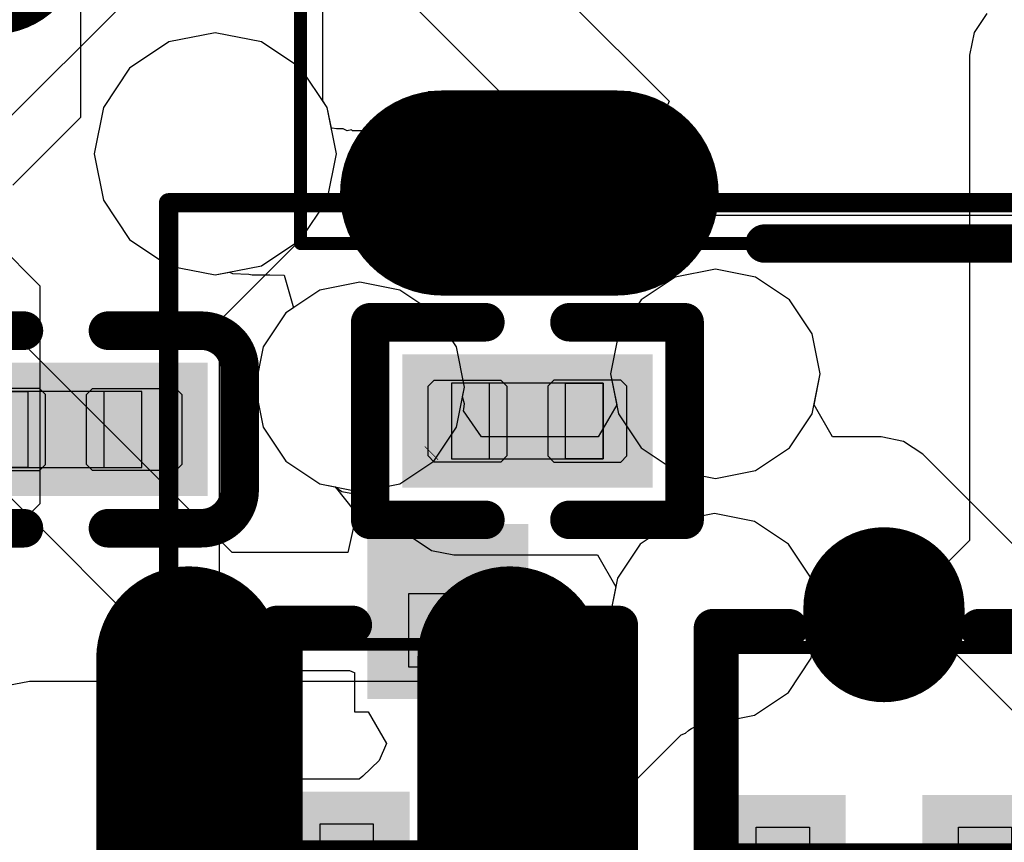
# Model space of a CAD drawing. Header units: millimetres. Extents: x 0 to 11.7, y 0 to 8.3.
# Tile 23 of 46: x 5.148 to 5.302, y 3.134 to 3.262. Entities that reach past the tile are written whole.
import ezdxf

# ---------------------------------------------------------------- set-up
doc = ezdxf.new("R2010")
doc.units = ezdxf.units.MM
doc.header["$MEASUREMENT"] = 0
for name, color, linetype in [('BottomLayer', 5, 'Continuous'), ('BottomOverlay', 54, 'Continuous'), ('BottomPaste', 16, 'Continuous'), ('BottomSolder', 6, 'Continuous'), ('ConnectLayer', 7, 'Continuous'), ('Mechanical15', 56, 'Continuous'), ('Mechanical4', 56, 'Continuous'), ('Mechanical5', 56, 'Continuous'), ('Mechanical6', 56, 'Continuous'), ('TopLayer', 1, 'Continuous'), ('TopOverlay', 2, 'Continuous'), ('TopPaste', 8, 'Continuous'), ('TopSolder', 216, 'Continuous')]:
    doc.layers.add(name, color=color, linetype=linetype)

# ---------------------------------------------------------------- blocks, each defined once
blk = doc.blocks.new('SOIC_8_L5_3_W5_3_P1_27_LS8_0_BL_B_1')
at = {"layer": 'BottomLayer', "const_width": 0.0248}
for points in [[(0.11959, -0.03574), (0.18337, -0.03574)], [(0.11959, -0.08574), (0.18337, -0.08574)]]:
    blk.add_lwpolyline(points, dxfattribs=at)
at = {"layer": 'BottomLayer', "const_width": 0.0124}
for points in [[(0.17717, -0.03574, 1), (0.18957, -0.03574, 1)], [(0.17717, -0.08574, 1), (0.18957, -0.08574, 1)]]:
    blk.add_lwpolyline(points, format="xyb", close=True, dxfattribs=at)
at = {"layer": 'BottomPaste', "const_width": 0.0248}
for points in [[(0.11959, -0.03574), (0.18337, -0.03574)], [(0.11959, -0.08574), (0.18337, -0.08574)]]:
    blk.add_lwpolyline(points, dxfattribs=at)
at = {"layer": 'BottomPaste', "const_width": 0.0124}
for points in [[(0.17717, -0.03574, 1), (0.18957, -0.03574, 1)], [(0.17717, -0.08574, 1), (0.18957, -0.08574, 1)]]:
    blk.add_lwpolyline(points, format="xyb", close=True, dxfattribs=at)
at = {"layer": 'BottomSolder', "const_width": 0.0288}
for points in [[(0.11959, -0.03574), (0.18337, -0.03574)], [(0.11959, -0.08574), (0.18337, -0.08574)]]:
    blk.add_lwpolyline(points, dxfattribs=at)
at = {"layer": 'BottomSolder', "const_width": 0.0144}
for points in [[(0.17617, -0.03574, 1), (0.19057, -0.03574, 1)], [(0.17617, -0.08574, 1), (0.19057, -0.08574, 1)]]:
    blk.add_lwpolyline(points, format="xyb", close=True, dxfattribs=at)
at = {"layer": 'Mechanical15'}
for p, q in [((0.14242, -0.02688), (0.16802, -0.02688)), ((0.16802, -0.02688), (0.16802, -0.0446)), ((0.16802, -0.0446), (0.14242, -0.0446)), ((0.14242, -0.07688), (0.16802, -0.07688)), ((0.16802, -0.07688), (0.16802, -0.0946)), ((0.16802, -0.0946), (0.14242, -0.0946))]:
    blk.add_line(p, q, dxfattribs=at)
blk = doc.blocks.new('C0201_B_5')
at = {"layer": 'BottomLayer'}
for points in [[(-0.0182, -0.00569), (-0.00369, -0.00569), (-0.0182, 0.00707), (-0.00369, 0.00707)], [(0.00339, -0.00569), (0.0179, -0.00569), (0.00339, 0.00707), (0.0179, 0.00707)]]:
    blk.add_solid(points, dxfattribs=at)
at = {"layer": 'BottomOverlay', "const_width": 0.006}
for points in [[(-0.0272, 0.01007, -0.414214), (-0.0212, 0.01607)], [(0.0209, 0.01607, -0.414214), (0.0269, 0.01007)], [(-0.0212, -0.01469, -0.414214), (-0.0272, -0.00869)], [(0.0269, -0.00869, -0.414214), (0.0209, -0.01469)]]:
    blk.add_lwpolyline(points, format="xyb", dxfattribs=at)
for points in [[(-0.0212, 0.01607), (-0.00669, 0.01607)], [(0.00639, 0.01607), (0.0209, 0.01607)], [(-0.0272, -0.00869), (-0.0272, 0.01007)], [(0.0269, -0.00869), (0.0269, 0.01007)], [(-0.0212, -0.01469), (-0.00669, -0.01469)], [(0.00639, -0.01469), (0.0209, -0.01469)]]:
    blk.add_lwpolyline(points, dxfattribs=at)
at = {"layer": 'BottomOverlay', "const_width": 0.003}
for points in [[(-0.0227, 0.01607, 1), (-0.0197, 0.01607, 1)], [(-0.0227, 0.01607, 1), (-0.0197, 0.01607, 1)], [(-0.00819, 0.01607, 1), (-0.00519, 0.01607, 1)], [(0.00489, 0.01607, 1), (0.00789, 0.01607, 1)], [(0.0194, 0.01607, 1), (0.0224, 0.01607, 1)], [(0.0194, 0.01607, 1), (0.0224, 0.01607, 1)], [(-0.0287, 0.01007, 1), (-0.0257, 0.01007, 1)], [(-0.0287, 0.01007, 1), (-0.0257, 0.01007, 1)], [(0.0254, 0.01007, 1), (0.0284, 0.01007, 1)], [(0.0254, 0.01007, 1), (0.0284, 0.01007, 1)], [(-0.0287, -0.00869, 1), (-0.0257, -0.00869, 1)], [(-0.0287, -0.00869, 1), (-0.0257, -0.00869, 1)], [(0.0254, -0.00869, 1), (0.0284, -0.00869, 1)], [(0.0254, -0.00869, 1), (0.0284, -0.00869, 1)], [(-0.0227, -0.01469, 1), (-0.0197, -0.01469, 1)], [(-0.0227, -0.01469, 1), (-0.0197, -0.01469, 1)], [(-0.00819, -0.01469, 1), (-0.00519, -0.01469, 1)], [(0.00489, -0.01469, 1), (0.00789, -0.01469, 1)], [(0.0194, -0.01469, 1), (0.0224, -0.01469, 1)], [(0.0194, -0.01469, 1), (0.0224, -0.01469, 1)]]:
    blk.add_lwpolyline(points, format="xyb", close=True, dxfattribs=at)
at = {"layer": 'BottomPaste'}
for p, q in [((-0.01725, 0.00707), (-0.0182, 0.00612)), ((-0.00428, 0.00707), (-0.01725, 0.00707)), ((-0.00334, 0.00612), (-0.00428, 0.00707)), ((0.00304, 0.00612), (0.00398, 0.00707)), ((0.00398, 0.00707), (0.01695, 0.00707)), ((0.01695, 0.00707), (0.0179, 0.00612)), ((-0.0182, 0.00612), (-0.0182, -0.00474)), ((-0.00334, -0.00474), (-0.00334, 0.00612)), ((0.00304, -0.00474), (0.00304, 0.00612)), ((0.0179, 0.00612), (0.0179, -0.00474)), ((-0.0182, -0.00474), (-0.01725, -0.00569)), ((-0.01725, -0.00569), (-0.00428, -0.00569)), ((-0.00428, -0.00569), (-0.00334, -0.00474)), ((0.00398, -0.00569), (0.00304, -0.00474)), ((0.01695, -0.00569), (0.00398, -0.00569)), ((0.0179, -0.00474), (0.01695, -0.00569))]:
    blk.add_line(p, q, dxfattribs=at)
for points in [[(-0.0182, -0.00569), (-0.00369, -0.00569), (-0.0182, 0.00707), (-0.00369, 0.00707)], [(0.00339, -0.00569), (0.0179, -0.00569), (0.00339, 0.00707), (0.0179, 0.00707)]]:
    blk.add_solid(points, dxfattribs=at)
at = {"layer": 'BottomSolder'}
for points in [[(-0.0222, -0.00969), (0.00031, -0.00969), (-0.0222, 0.01107), (0.00031, 0.01107)], [(-0.00061, -0.00969), (0.0219, -0.00969), (-0.00061, 0.01107), (0.0219, 0.01107)]]:
    blk.add_solid(points, dxfattribs=at)
at = {"layer": 'Mechanical4'}
for p, q in [((0.01166, 0.0066), (-0.01196, 0.0066)), ((-0.01196, 0.0066), (-0.01196, -0.00521)), ((0.01166, -0.00521), (0.01166, 0.0066)), ((-0.01196, -0.00521), (0.01166, -0.00521))]:
    blk.add_line(p, q, dxfattribs=at)
at = {"layer": 'Mechanical5'}
for p, q in [((-0.01196, -0.00521), (-0.01196, 0.0066)), ((-0.01196, 0.0066), (-0.00606, 0.0066)), ((-0.00606, 0.0066), (-0.00606, -0.00521)), ((0.01166, 0.0066), (0.00576, 0.0066)), ((0.00576, 0.0066), (0.00576, -0.00521)), ((0.01166, -0.00521), (0.01166, 0.0066)), ((-0.00606, -0.00521), (-0.01196, -0.00521)), ((0.00576, -0.00521), (0.01166, -0.00521))]:
    blk.add_line(p, q, dxfattribs=at)
blk = doc.blocks.new('SOT_23_5_B_36')
at = {"layer": 'BottomSolder', "const_width": 0.028}
blk.add_lwpolyline([(0, -0.015), (0, 0.015)], dxfattribs=at)
at = {"layer": 'BottomSolder', "const_width": 0.014}
blk.add_lwpolyline([(-0.007, 0.015, 1), (0.007, 0.015, 1)], format="xyb", close=True, dxfattribs=at)
blk = doc.blocks.new('TF_SMD_H2_8____B_64')
at = {"layer": 'BottomLayer', "const_width": 0.028}
blk.add_lwpolyline([(-0.16087, -0.07509), (-0.18787, -0.07509)], dxfattribs=at)
at = {"layer": 'BottomLayer', "const_width": 0.014}
for points in [[(-0.19487, -0.07509, 1), (-0.18087, -0.07509, 1)], [(-0.16787, -0.07509, 1), (-0.15387, -0.07509, 1)]]:
    blk.add_lwpolyline(points, format="xyb", close=True, dxfattribs=at)
at = {"layer": 'BottomOverlay', "const_width": 0.00598}
for points in [[(-0.13775, -0.08296), (-0.12693, -0.08296)], [(-0.12693, -0.08296), (0.16696, -0.08296)]]:
    blk.add_lwpolyline(points, dxfattribs=at)
at = {"layer": 'BottomOverlay', "const_width": 0.00299}
for points in [[(-0.13925, -0.08296, 1), (-0.13626, -0.08296, 1)], [(-0.12843, -0.08296, 1), (-0.12544, -0.08296, 1)], [(-0.12843, -0.08296, 1), (-0.12544, -0.08296, 1)]]:
    blk.add_lwpolyline(points, format="xyb", close=True, dxfattribs=at)
at = {"layer": 'BottomPaste', "const_width": 0.028}
blk.add_lwpolyline([(-0.16087, -0.07509), (-0.18787, -0.07509)], dxfattribs=at)
at = {"layer": 'BottomPaste', "const_width": 0.014}
for points in [[(-0.19487, -0.07509, 1), (-0.18087, -0.07509, 1)], [(-0.16787, -0.07509, 1), (-0.15387, -0.07509, 1)]]:
    blk.add_lwpolyline(points, format="xyb", close=True, dxfattribs=at)
at = {"layer": 'BottomSolder', "const_width": 0.03194}
blk.add_lwpolyline([(-0.16087, -0.07509), (-0.18787, -0.07509)], dxfattribs=at)
at = {"layer": 'BottomSolder', "const_width": 0.01597}
for points in [[(-0.19586, -0.07509, 1), (-0.17989, -0.07509, 1)], [(-0.16886, -0.07509, 1), (-0.15289, -0.07509, 1)]]:
    blk.add_lwpolyline(points, format="xyb", close=True, dxfattribs=at)
at = {"layer": 'Mechanical15'}
for p, q in [((-0.15863, -0.05933), (-0.19012, -0.05933)), ((-0.19012, -0.05933), (-0.19012, -0.08296)), ((-0.15863, -0.08296), (-0.15863, -0.05933)), ((-0.19012, -0.08296), (-0.19012, -0.08296)), ((-0.19012, -0.08296), (-0.15863, -0.08296))]:
    blk.add_line(p, q, dxfattribs=at)
at = {"layer": 'Mechanical15', "const_width": 0.002}
for points in [[(-0.21, -0.08296), (-0.21, 0.09815)], [(-0.21, -0.08296), (0.23921, -0.08296)]]:
    blk.add_lwpolyline(points, dxfattribs=at)
at = {"layer": 'Mechanical15', "const_width": 0.001}
blk.add_lwpolyline([(-0.2105, -0.08296, 1), (-0.2095, -0.08296, 1)], format="xyb", close=True, dxfattribs=at)
blk.add_lwpolyline([(-0.2105, -0.08296, 1), (-0.2095, -0.08296, 1)], format="xyb", close=True, dxfattribs=at)
blk = doc.blocks.new('SOT_723_L1_2_W0_8_P0_40_LS1_2_BR_79')
at = {"layer": 'Mechanical15'}
for p, q in [((0.01221, 0.01161), (0.01221, 0.01988)), ((0.01221, 0.01988), (0.02362, 0.01988)), ((0.02362, 0.01988), (0.02362, 0.01161)), ((0.01221, 0.01161), (0.01221, 0.01161)), ((0.02362, 0.01161), (0.01221, 0.01161)), ((-0.01221, 0.0061), (-0.02362, 0.0061)), ((-0.02362, 0.0061), (-0.02362, -0.0061)), ((-0.01221, -0.0061), (-0.01221, 0.0061)), ((-0.02362, -0.0061), (-0.01221, -0.0061)), ((-0.01221, -0.0061), (-0.01221, -0.0061)), ((0.01221, -0.01988), (0.01221, -0.01161)), ((0.01221, -0.01161), (0.02362, -0.01161)), ((0.02362, -0.01161), (0.02362, -0.01988)), ((0.01221, -0.01988), (0.01221, -0.01988)), ((0.02362, -0.01988), (0.01221, -0.01988)), ((0.02264, -0.02126), (0.02125, -0.02264)), ((0.0246, -0.02126), (0.02264, -0.02126)), ((0.02598, -0.02264), (0.0246, -0.02126)), ((0.02125, -0.02264), (0.02125, -0.02362)), ((0.02598, -0.02362), (0.02598, -0.02264)), ((0.02125, -0.02362), (0.02125, -0.0246)), ((0.02598, -0.02362), (0.02598, -0.02362)), ((0.02598, -0.0246), (0.02598, -0.02362)), ((0.02125, -0.0246), (0.02264, -0.02599)), ((0.02264, -0.02599), (0.0246, -0.02598)), ((0.0246, -0.02598), (0.02598, -0.0246))]:
    blk.add_line(p, q, dxfattribs=at)
at = {"layer": 'Mechanical15', "const_width": 0.002}
for points in [[(0.01575, 0.02362), (-0.01575, 0.02362)], [(-0.01575, -0.02362), (-0.01575, 0.02362)], [(0.01575, -0.02362), (0.01575, 0.02362)], [(0.01575, -0.02362), (-0.01575, -0.02362)]]:
    blk.add_lwpolyline(points, dxfattribs=at)
at = {"layer": 'Mechanical15', "const_width": 0.001}
for points in [[(-0.01625, 0.02362, 1), (-0.01525, 0.02362, 1)], [(-0.01625, 0.02362, 1), (-0.01525, 0.02362, 1)], [(0.01525, 0.02362, 1), (0.01625, 0.02362, 1)], [(0.01525, 0.02362, 1), (0.01625, 0.02362, 1)], [(-0.01625, -0.02362, 1), (-0.01525, -0.02362, 1)], [(-0.01625, -0.02362, 1), (-0.01525, -0.02362, 1)], [(0.01525, -0.02362, 1), (0.01625, -0.02362, 1)], [(0.01525, -0.02362, 1), (0.01625, -0.02362, 1)]]:
    blk.add_lwpolyline(points, format="xyb", close=True, dxfattribs=at)
at = {"layer": 'Mechanical6'}
for points, const_width in [([(0.03894, -0.015, 1), (0.03106, -0.015, 1)], 0.00787), ([(0.02909, -0.015, 1), (0.03303, -0.015, 1)], 0.00394), ([(0.03697, -0.015, 1), (0.04091, -0.015, 1)], 0.00394)]:
    blk.add_lwpolyline(points, format="xyb", close=True, dxfattribs=dict(at, const_width=const_width))
at = {"layer": 'TopLayer'}
for points in [[(0.01122, 0.00996), (0.03048, 0.00996), (0.01122, 0.02154), (0.03048, 0.02154)], [(-0.03048, -0.00854), (-0.01122, -0.00854), (-0.03048, 0.00854), (-0.01122, 0.00854)], [(0.01122, -0.02154), (0.03048, -0.02154), (0.01122, -0.00996), (0.03048, -0.00996)]]:
    blk.add_solid(points, dxfattribs=at)
at = {"layer": 'TopOverlay', "const_width": 0.006}
for points in [[(-0.01875, 0.01479), (-0.01875, 0.02662)], [(0.01875, 0.02662), (-0.01875, 0.02662)], [(0.01875, -0.00096), (0.01875, 0.00096)], [(-0.01875, -0.02662), (-0.01875, -0.01479)], [(0.01875, -0.02662), (-0.01875, -0.02662)]]:
    blk.add_lwpolyline(points, dxfattribs=at)
at = {"layer": 'TopOverlay', "const_width": 0.003}
for points in [[(-0.02025, 0.02662, 1), (-0.01725, 0.02662, 1)], [(-0.02025, 0.02662, 1), (-0.01725, 0.02662, 1)], [(0.01725, 0.02662, 1), (0.02025, 0.02662, 1)], [(-0.02025, 0.01479, 1), (-0.01725, 0.01479, 1)], [(0.01725, 0.00096, 1), (0.02025, 0.00096, 1)], [(0.01725, -0.00096, 1), (0.02025, -0.00096, 1)], [(-0.02025, -0.01479, 1), (-0.01725, -0.01479, 1)], [(-0.02025, -0.02662, 1), (-0.01725, -0.02662, 1)], [(-0.02025, -0.02662, 1), (-0.01725, -0.02662, 1)], [(0.01725, -0.02662, 1), (0.02025, -0.02662, 1)]]:
    blk.add_lwpolyline(points, format="xyb", close=True, dxfattribs=at)
at = {"layer": 'TopPaste'}
for points in [[(0.01122, 0.00996), (0.03048, 0.00996), (0.01122, 0.02154), (0.03048, 0.02154)], [(-0.03048, -0.00854), (-0.01122, -0.00854), (-0.03048, 0.00854), (-0.01122, 0.00854)], [(0.01122, -0.02154), (0.03048, -0.02154), (0.01122, -0.00996), (0.03048, -0.00996)]]:
    blk.add_solid(points, dxfattribs=at)
at = {"layer": 'TopSolder'}
for points in [[(0.00722, 0.00596), (0.03448, 0.00596), (0.00722, 0.02554), (0.03448, 0.02554)], [(-0.03448, -0.01254), (-0.00722, -0.01254), (-0.03448, 0.01254), (-0.00722, 0.01254)], [(0.00722, -0.02554), (0.03448, -0.02554), (0.00722, -0.00596), (0.03448, -0.00596)]]:
    blk.add_solid(points, dxfattribs=at)
blk = doc.blocks.new('R0201_B_80')
at = {"layer": 'BottomLayer'}
for points in [[(-0.01477, -0.00638), (-0.00284, -0.00638), (-0.01477, 0.00638), (-0.00284, 0.00638)], [(0.00425, -0.00638), (0.01618, -0.00638), (0.00425, 0.00638), (0.01618, 0.00638)]]:
    blk.add_solid(points, dxfattribs=at)
at = {"layer": 'BottomOverlay', "const_width": 0.006}
for points in [[(-0.02377, 0.01538), (-0.02377, -0.01538)], [(-0.00584, 0.01538), (-0.02377, 0.01538)], [(0.02518, 0.01538), (0.00725, 0.01538)], [(0.02518, 0.01538), (0.02518, -0.01538)], [(-0.00584, -0.01538), (-0.02377, -0.01538)], [(0.02518, -0.01538), (0.00725, -0.01538)]]:
    blk.add_lwpolyline(points, dxfattribs=at)
at = {"layer": 'BottomOverlay', "const_width": 0.003}
for points in [[(-0.02527, 0.01538, 1), (-0.02227, 0.01538, 1)], [(-0.02527, 0.01538, 1), (-0.02227, 0.01538, 1)], [(-0.00734, 0.01538, 1), (-0.00434, 0.01538, 1)], [(0.00575, 0.01538, 1), (0.00875, 0.01538, 1)], [(0.02368, 0.01538, 1), (0.02668, 0.01538, 1)], [(0.02368, 0.01538, 1), (0.02668, 0.01538, 1)], [(-0.02527, -0.01538, 1), (-0.02227, -0.01538, 1)], [(-0.02527, -0.01538, 1), (-0.02227, -0.01538, 1)], [(-0.00734, -0.01538, 1), (-0.00434, -0.01538, 1)], [(0.00575, -0.01538, 1), (0.00875, -0.01538, 1)], [(0.02368, -0.01538, 1), (0.02668, -0.01538, 1)], [(0.02368, -0.01538, 1), (0.02668, -0.01538, 1)]]:
    blk.add_lwpolyline(points, format="xyb", close=True, dxfattribs=at)
at = {"layer": 'BottomPaste'}
for p, q in [((-0.01383, 0.00638), (-0.01477, 0.00543)), ((-0.00343, 0.00638), (-0.01383, 0.00638)), ((-0.00248, 0.00543), (-0.00343, 0.00638)), ((0.00389, 0.00543), (0.00484, 0.00638)), ((0.00484, 0.00638), (0.01524, 0.00638)), ((0.01524, 0.00638), (0.01618, 0.00543)), ((-0.01477, 0.00543), (-0.01477, -0.00543)), ((-0.00248, -0.00543), (-0.00248, 0.00543)), ((0.00389, -0.00543), (0.00389, 0.00543)), ((0.01618, 0.00543), (0.01618, -0.00543)), ((-0.01477, -0.00543), (-0.01383, -0.00638)), ((-0.00343, -0.00638), (-0.00248, -0.00543)), ((0.00484, -0.00638), (0.00389, -0.00543)), ((0.01618, -0.00543), (0.01524, -0.00638)), ((-0.01383, -0.00638), (-0.00343, -0.00638)), ((0.01524, -0.00638), (0.00484, -0.00638))]:
    blk.add_line(p, q, dxfattribs=at)
for points in [[(-0.01477, -0.00638), (-0.00284, -0.00638), (-0.01477, 0.00638), (-0.00284, 0.00638)], [(0.00425, -0.00638), (0.01618, -0.00638), (0.00425, 0.00638), (0.01618, 0.00638)]]:
    blk.add_solid(points, dxfattribs=at)
at = {"layer": 'BottomSolder'}
for points in [[(-0.01877, -0.01038), (0.00116, -0.01038), (-0.01877, 0.01038), (0.00116, 0.01038)], [(0.00025, -0.01038), (0.02018, -0.01038), (0.00025, 0.01038), (0.02018, 0.01038)]]:
    blk.add_solid(points, dxfattribs=at)
at = {"layer": 'Mechanical15', "const_width": 0.0001}
blk.add_lwpolyline([(0.01665, 0.004), (0.01465, 0.006)], dxfattribs=at)
at = {"layer": 'Mechanical15', "const_width": 0.00005}
for points in [[(0.01462, 0.006, 1), (0.01467, 0.006, 1)], [(0.01662, 0.004, 1), (0.01667, 0.004, 1)]]:
    blk.add_lwpolyline(points, format="xyb", close=True, dxfattribs=at)
at = {"layer": 'Mechanical4'}
for p, q in [((0.01252, 0.0059), (-0.01111, 0.0059)), ((-0.01111, 0.0059), (-0.01111, -0.00591)), ((0.01252, -0.00591), (0.01252, 0.0059)), ((-0.01111, -0.00591), (0.01252, -0.00591))]:
    blk.add_line(p, q, dxfattribs=at)
at = {"layer": 'Mechanical5'}
for p, q in [((-0.01111, -0.00591), (-0.01111, 0.0059)), ((-0.01111, 0.0059), (-0.0052, 0.0059)), ((-0.0052, 0.0059), (-0.0052, -0.00591)), ((0.01252, 0.0059), (0.00661, 0.0059)), ((0.00661, 0.0059), (0.00661, -0.00591)), ((0.01252, -0.00591), (0.01252, 0.0059)), ((-0.0052, -0.00591), (-0.01111, -0.00591)), ((0.00661, -0.00591), (0.01252, -0.00591))]:
    blk.add_line(p, q, dxfattribs=at)
blk = doc.blocks.new('SOT_723_L1_2_W0_8_P0_40_LS1_2_BR_82')
at = {"layer": 'Mechanical15'}
for p, q in [((0.01221, 0.01161), (0.01221, 0.01988)), ((0.01221, 0.01988), (0.02362, 0.01988)), ((0.02362, 0.01988), (0.02362, 0.01161)), ((0.01221, 0.01161), (0.01221, 0.01161)), ((0.02362, 0.01161), (0.01221, 0.01161)), ((-0.01221, 0.0061), (-0.02362, 0.0061)), ((-0.02362, 0.0061), (-0.02362, -0.0061)), ((-0.01221, -0.0061), (-0.01221, 0.0061)), ((-0.02362, -0.0061), (-0.01221, -0.0061)), ((-0.01221, -0.0061), (-0.01221, -0.0061)), ((0.01221, -0.01988), (0.01221, -0.01161)), ((0.01221, -0.01161), (0.02362, -0.01161)), ((0.02362, -0.01161), (0.02362, -0.01988)), ((0.01221, -0.01988), (0.01221, -0.01988)), ((0.02362, -0.01988), (0.01221, -0.01988)), ((0.02264, -0.02126), (0.02125, -0.02264)), ((0.0246, -0.02126), (0.02264, -0.02126)), ((0.02598, -0.02264), (0.0246, -0.02126)), ((0.02125, -0.02264), (0.02125, -0.02362)), ((0.02598, -0.02362), (0.02598, -0.02264)), ((0.02125, -0.02362), (0.02125, -0.0246)), ((0.02598, -0.02362), (0.02598, -0.02362)), ((0.02598, -0.0246), (0.02598, -0.02362)), ((0.02125, -0.0246), (0.02264, -0.02599)), ((0.02264, -0.02599), (0.0246, -0.02598)), ((0.0246, -0.02598), (0.02598, -0.0246))]:
    blk.add_line(p, q, dxfattribs=at)
at = {"layer": 'Mechanical15', "const_width": 0.002}
for points in [[(0.01575, 0.02362), (-0.01575, 0.02362)], [(-0.01575, -0.02362), (-0.01575, 0.02362)], [(0.01575, -0.02362), (0.01575, 0.02362)], [(0.01575, -0.02362), (-0.01575, -0.02362)]]:
    blk.add_lwpolyline(points, dxfattribs=at)
at = {"layer": 'Mechanical15', "const_width": 0.001}
for points in [[(-0.01625, 0.02362, 1), (-0.01525, 0.02362, 1)], [(-0.01625, 0.02362, 1), (-0.01525, 0.02362, 1)], [(0.01525, 0.02362, 1), (0.01625, 0.02362, 1)], [(0.01525, 0.02362, 1), (0.01625, 0.02362, 1)], [(-0.01625, -0.02362, 1), (-0.01525, -0.02362, 1)], [(-0.01625, -0.02362, 1), (-0.01525, -0.02362, 1)], [(0.01525, -0.02362, 1), (0.01625, -0.02362, 1)], [(0.01525, -0.02362, 1), (0.01625, -0.02362, 1)]]:
    blk.add_lwpolyline(points, format="xyb", close=True, dxfattribs=at)
at = {"layer": 'Mechanical6'}
for points, const_width in [([(0.03894, -0.015, 1), (0.03106, -0.015, 1)], 0.00787), ([(0.02909, -0.015, 1), (0.03303, -0.015, 1)], 0.00394), ([(0.03697, -0.015, 1), (0.04091, -0.015, 1)], 0.00394)]:
    blk.add_lwpolyline(points, format="xyb", close=True, dxfattribs=dict(at, const_width=const_width))
at = {"layer": 'TopLayer', "const_width": 0.01709}
blk.add_lwpolyline([(-0.01977, 0), (-0.02193, 0)], dxfattribs=at)
at = {"layer": 'TopLayer', "const_width": 0.00854}
for points in [[(-0.0262, 0, 1), (-0.01766, 0, 1)], [(-0.02404, 0, 1), (-0.0155, 0, 1)]]:
    blk.add_lwpolyline(points, format="xyb", close=True, dxfattribs=at)
at = {"layer": 'TopLayer'}
for points in [[(0.01122, 0.00996), (0.03048, 0.00996), (0.01122, 0.02154), (0.03048, 0.02154)], [(0.01122, -0.02154), (0.03048, -0.02154), (0.01122, -0.00996), (0.03048, -0.00996)]]:
    blk.add_solid(points, dxfattribs=at)
at = {"layer": 'TopOverlay', "const_width": 0.006}
for points in [[(-0.01875, 0.01479), (-0.01875, 0.02662)], [(0.01875, 0.02662), (-0.01875, 0.02662)], [(0.01875, -0.00096), (0.01875, 0.00096)], [(-0.01875, -0.02662), (-0.01875, -0.01479)], [(0.01875, -0.02662), (-0.01875, -0.02662)]]:
    blk.add_lwpolyline(points, dxfattribs=at)
at = {"layer": 'TopOverlay', "const_width": 0.003}
for points in [[(-0.02025, 0.02662, 1), (-0.01725, 0.02662, 1)], [(-0.02025, 0.02662, 1), (-0.01725, 0.02662, 1)], [(0.01725, 0.02662, 1), (0.02025, 0.02662, 1)], [(-0.02025, 0.01479, 1), (-0.01725, 0.01479, 1)], [(0.01725, 0.00096, 1), (0.02025, 0.00096, 1)], [(0.01725, -0.00096, 1), (0.02025, -0.00096, 1)], [(-0.02025, -0.01479, 1), (-0.01725, -0.01479, 1)], [(-0.02025, -0.02662, 1), (-0.01725, -0.02662, 1)], [(-0.02025, -0.02662, 1), (-0.01725, -0.02662, 1)], [(0.01725, -0.02662, 1), (0.02025, -0.02662, 1)]]:
    blk.add_lwpolyline(points, format="xyb", close=True, dxfattribs=at)
at = {"layer": 'TopPaste', "const_width": 0.01709}
blk.add_lwpolyline([(-0.01977, 0), (-0.02193, 0)], dxfattribs=at)
at = {"layer": 'TopPaste', "const_width": 0.00854}
for points in [[(-0.0262, 0, 1), (-0.01766, 0, 1)], [(-0.02404, 0, 1), (-0.0155, 0, 1)]]:
    blk.add_lwpolyline(points, format="xyb", close=True, dxfattribs=at)
at = {"layer": 'TopPaste'}
for points in [[(0.01122, 0.00996), (0.03048, 0.00996), (0.01122, 0.02154), (0.03048, 0.02154)], [(0.01122, -0.02154), (0.03048, -0.02154), (0.01122, -0.00996), (0.03048, -0.00996)]]:
    blk.add_solid(points, dxfattribs=at)
at = {"layer": 'TopSolder', "const_width": 0.02509}
blk.add_lwpolyline([(-0.01977, 0), (-0.02193, 0)], dxfattribs=at)
at = {"layer": 'TopSolder', "const_width": 0.01254}
for points in [[(-0.0282, 0, 1), (-0.01566, 0, 1)], [(-0.02604, 0, 1), (-0.0135, 0, 1)]]:
    blk.add_lwpolyline(points, format="xyb", close=True, dxfattribs=at)
at = {"layer": 'TopSolder'}
for points in [[(0.00722, 0.00596), (0.03448, 0.00596), (0.00722, 0.02554), (0.03448, 0.02554)], [(0.00722, -0.02554), (0.03448, -0.02554), (0.00722, -0.00596), (0.03448, -0.00596)]]:
    blk.add_solid(points, dxfattribs=at)

msp = doc.modelspace()

# ---------------------------------------------------------------- linework, layer by layer
at = {"layer": 'BottomLayer'}
for p, q in [((5.13781, 3.23407), (5.15164, 3.22024)), ((5.15164, 3.22024), (5.15164, 3.18631)), ((5.15164, 3.18631), (5.14621, 3.18087))]:
    msp.add_line(p, q, dxfattribs=at)
at = {"layer": 'ConnectLayer'}
for p, q in [((5.18155, 3.1787), (4.99848, 3.36177)), ((4.98347, 3.35083), (5.17126, 3.16304)), ((5.11222, 3.21178), (5.21806, 3.31762)), ((5.15794, 3.27777), (5.15794, 3.24645)), ((5.2247, 3.27387), (5.24958, 3.24899)), ((5.20337, 3.27033), (5.23696, 3.23674)), ((5.19567, 3.24905), (5.19567, 3.26762)), ((5.29906, 3.26263), (5.29707, 3.25965)), ((5.17894, 3.25964), (5.17172, 3.25821)), ((5.17894, 3.25964), (5.17172, 3.25821)), ((5.18616, 3.25821), (5.17894, 3.25964)), ((5.18616, 3.25821), (5.17894, 3.25964)), ((5.29707, 3.25965), (5.29638, 3.25614)), ((5.17172, 3.25821), (5.16561, 3.25412)), ((5.17172, 3.25821), (5.16561, 3.25412)), ((5.19228, 3.25412), (5.18616, 3.25821)), ((5.19228, 3.25412), (5.18616, 3.25821)), ((5.29638, 3.25614), (5.29638, 3.18059)), ((5.16561, 3.25412), (5.16152, 3.248)), ((5.16561, 3.25412), (5.16152, 3.248)), ((5.19637, 3.248), (5.19228, 3.25412)), ((5.19637, 3.248), (5.19228, 3.25412)), ((5.19637, 3.248), (5.19567, 3.24905)), ((5.24958, 3.24899), (5.24766, 3.24438)), ((5.16152, 3.248), (5.16008, 3.24078)), ((5.16152, 3.248), (5.16008, 3.24078)), ((5.19781, 3.24078), (5.19637, 3.248)), ((5.19781, 3.24078), (5.19637, 3.248)), ((5.19701, 3.24478), (5.19637, 3.248)), ((5.15794, 3.24645), (5.14741, 3.23592)), ((5.19716, 3.24475), (5.19701, 3.24478)), ((5.19781, 3.24468), (5.19716, 3.24475)), ((5.19887, 3.24465), (5.19781, 3.24468)), ((5.19948, 3.24438), (5.19887, 3.24465)), ((5.20013, 3.24449), (5.19948, 3.24438)), ((5.20029, 3.24438), (5.20013, 3.24449)), ((5.24766, 3.24438), (5.20029, 3.24438)), ((5.16008, 3.24078), (5.16152, 3.23356)), ((5.16008, 3.24078), (5.16152, 3.23356)), ((5.19637, 3.23356), (5.19781, 3.24078)), ((5.19637, 3.23356), (5.19781, 3.24078)), ((5.23696, 3.23674), (5.24308, 3.23265)), ((5.16152, 3.23356), (5.16561, 3.22744)), ((5.16152, 3.23356), (5.16561, 3.22744)), ((5.19228, 3.22744), (5.19637, 3.23356)), ((5.19228, 3.22744), (5.19637, 3.23356)), ((5.24308, 3.23265), (5.2503, 3.23122)), ((5.2503, 3.23122), (5.33749, 3.23122)), ((5.16561, 3.22744), (5.17172, 3.22335)), ((5.16561, 3.22744), (5.17172, 3.22335)), ((5.17961, 3.21477), (5.19228, 3.22744)), ((5.18616, 3.22335), (5.19228, 3.22744)), ((5.17172, 3.22335), (5.17894, 3.22192)), ((5.17172, 3.22335), (5.17894, 3.22192)), ((5.17894, 3.22192), (5.18616, 3.22335)), ((5.17894, 3.22192), (5.18114, 3.22235)), ((5.18114, 3.22235), (5.18164, 3.22213)), ((5.25681, 3.22284), (5.25056, 3.2216)), ((5.25681, 3.22284), (5.25056, 3.2216)), ((5.26305, 3.2216), (5.25681, 3.22284)), ((5.26305, 3.2216), (5.25681, 3.22284)), ((5.18164, 3.22213), (5.18417, 3.22205)), ((5.18417, 3.22205), (5.18469, 3.22194)), ((5.18469, 3.22194), (5.18745, 3.22194)), ((5.18745, 3.22194), (5.18968, 3.22187)), ((5.18968, 3.22187), (5.19112, 3.21683)), ((5.20144, 3.22079), (5.1952, 3.21955)), ((5.20144, 3.22079), (5.1952, 3.21955)), ((5.20769, 3.21955), (5.20144, 3.22079)), ((5.20769, 3.21955), (5.20144, 3.22079)), ((5.25056, 3.2216), (5.24527, 3.21807)), ((5.25056, 3.2216), (5.24527, 3.21807)), ((5.26834, 3.21807), (5.26305, 3.2216)), ((5.26834, 3.21807), (5.26305, 3.2216)), ((5.1952, 3.21955), (5.18991, 3.21601)), ((5.1952, 3.21955), (5.18991, 3.21601)), ((5.21298, 3.21601), (5.20769, 3.21955)), ((5.21298, 3.21601), (5.20769, 3.21955)), ((5.24527, 3.21807), (5.24173, 3.21277)), ((5.24527, 3.21807), (5.24173, 3.21277)), ((5.27188, 3.21277), (5.26834, 3.21807)), ((5.27188, 3.21277), (5.26834, 3.21807)), ((5.19112, 3.21683), (5.18991, 3.21601)), ((5.17961, 3.14449), (5.17961, 3.21477)), ((5.18991, 3.21601), (5.18637, 3.21072)), ((5.18991, 3.21601), (5.18637, 3.21072)), ((5.18991, 3.21601), (5.18637, 3.21072)), ((5.21651, 3.21072), (5.21298, 3.21601)), ((5.21651, 3.21072), (5.21298, 3.21601)), ((5.24173, 3.21277), (5.24049, 3.20653)), ((5.24173, 3.21277), (5.24049, 3.20653)), ((5.27312, 3.20653), (5.27188, 3.21277)), ((5.27312, 3.20653), (5.27188, 3.21277)), ((5.18637, 3.21072), (5.18513, 3.20448)), ((5.18637, 3.21072), (5.18513, 3.20448)), ((5.18637, 3.21072), (5.18513, 3.20448)), ((5.21776, 3.20448), (5.21651, 3.21072)), ((5.21776, 3.20448), (5.21651, 3.21072)), ((5.24049, 3.20653), (5.24173, 3.20029)), ((5.24049, 3.20653), (5.24145, 3.20171)), ((5.27188, 3.20029), (5.27312, 3.20653)), ((5.27216, 3.20171), (5.27312, 3.20653)), ((5.18513, 3.20448), (5.18637, 3.19824)), ((5.18513, 3.20448), (5.18637, 3.19824)), ((5.18513, 3.20448), (5.18637, 3.19824)), ((5.21651, 3.19824), (5.21776, 3.20448)), ((5.21745, 3.20293), (5.21776, 3.20448)), ((5.21773, 3.20187), (5.21745, 3.20293)), ((5.2176, 3.20076), (5.21762, 3.20109)), ((5.21762, 3.20109), (5.21773, 3.20187)), ((5.24145, 3.20171), (5.23857, 3.19671)), ((5.27504, 3.19671), (5.27216, 3.20171)), ((5.22038, 3.19671), (5.2176, 3.20076)), ((5.24173, 3.20029), (5.24527, 3.195)), ((5.26834, 3.195), (5.27188, 3.20029)), ((5.18637, 3.19824), (5.18991, 3.19294)), ((5.18637, 3.19824), (5.18991, 3.19294)), ((5.18637, 3.19824), (5.18991, 3.19294)), ((5.21298, 3.19294), (5.21651, 3.19824)), ((5.23857, 3.19671), (5.22038, 3.19671)), ((5.28259, 3.19671), (5.27504, 3.19671)), ((5.2861, 3.19601), (5.28259, 3.19671)), ((5.24527, 3.195), (5.25056, 3.19146)), ((5.26305, 3.19146), (5.26834, 3.195)), ((5.28908, 3.19402), (5.2861, 3.19601)), ((5.33093, 3.15217), (5.28908, 3.19402)), ((5.18991, 3.19294), (5.1952, 3.18941)), ((5.18991, 3.19294), (5.1952, 3.18941)), ((5.18991, 3.19294), (5.1952, 3.18941)), ((5.20769, 3.18941), (5.21298, 3.19294)), ((5.25056, 3.19146), (5.25681, 3.19022)), ((5.25681, 3.19022), (5.26305, 3.19146)), ((5.1952, 3.18941), (5.20144, 3.18817)), ((5.1952, 3.18941), (5.19759, 3.18893)), ((5.1952, 3.18941), (5.19763, 3.18892)), ((5.19759, 3.18893), (5.19864, 3.18823)), ((5.19763, 3.18892), (5.2006, 3.18515)), ((5.20144, 3.18817), (5.20769, 3.18941)), ((5.19864, 3.18823), (5.20059, 3.18784)), ((5.20059, 3.18784), (5.2012, 3.18767)), ((5.2012, 3.18767), (5.20181, 3.18746)), ((5.20181, 3.18746), (5.20234, 3.18724)), ((5.20234, 3.18724), (5.20281, 3.18702)), ((5.20281, 3.18702), (5.20321, 3.18679)), ((5.20321, 3.18679), (5.20355, 3.18656)), ((5.20355, 3.18656), (5.20384, 3.18633)), ((5.20384, 3.18633), (5.20428, 3.18592)), ((5.20428, 3.18592), (5.20498, 3.18567)), ((5.20498, 3.18567), (5.2096, 3.18104)), ((5.2006, 3.18515), (5.2006, 3.18339)), ((5.25664, 3.18479), (5.2504, 3.18355)), ((5.26289, 3.18355), (5.25664, 3.18479)), ((5.2006, 3.18339), (5.19959, 3.1787)), ((5.2504, 3.18355), (5.24511, 3.18001)), ((5.26818, 3.18001), (5.26289, 3.18355)), ((5.2096, 3.18104), (5.21258, 3.17905)), ((5.24511, 3.18001), (5.24157, 3.17472)), ((5.27171, 3.17472), (5.26818, 3.18001)), ((5.29638, 3.18059), (5.27716, 3.16137)), ((5.19959, 3.1787), (5.18155, 3.1787)), ((5.21258, 3.17905), (5.21609, 3.17835)), ((5.21609, 3.17835), (5.23844, 3.17835)), ((5.23844, 3.17835), (5.2413, 3.17335)), ((5.27203, 3.17314), (5.27488, 3.17734)), ((5.27488, 3.17734), (5.27942, 3.17773)), ((5.27942, 3.17773), (5.31527, 3.14188)), ((5.24157, 3.17472), (5.24033, 3.16848)), ((5.27296, 3.16848), (5.27171, 3.17472)), ((5.2413, 3.17335), (5.24049, 3.16928)), ((5.27296, 3.16848), (5.27203, 3.17314)), ((5.24049, 3.16928), (5.24015, 3.1685)), ((5.24013, 3.16761), (5.24008, 3.16698)), ((5.24015, 3.1685), (5.24013, 3.16761)), ((5.24033, 3.16848), (5.24129, 3.16366)), ((5.27171, 3.16224), (5.27296, 3.16848)), ((5.272, 3.16366), (5.27296, 3.16848)), ((5.23977, 3.16556), (5.23963, 3.16522)), ((5.23989, 3.16597), (5.23977, 3.16556)), ((5.24, 3.16644), (5.23989, 3.16597)), ((5.24008, 3.16698), (5.24, 3.16644)), ((5.23874, 3.16399), (5.23849, 3.1633)), ((5.23914, 3.16443), (5.23874, 3.16399)), ((5.23932, 3.16467), (5.23914, 3.16443)), ((5.23948, 3.16493), (5.23932, 3.16467)), ((5.23963, 3.16522), (5.23948, 3.16493)), ((5.17126, 3.16304), (5.17424, 3.16105)), ((5.23849, 3.1633), (5.22545, 3.15027)), ((5.24129, 3.16366), (5.23841, 3.15865)), ((5.27224, 3.16316), (5.272, 3.16366)), ((5.27716, 3.16137), (5.27224, 3.16316)), ((5.17424, 3.16105), (5.17775, 3.16035)), ((5.26818, 3.15694), (5.27171, 3.16224)), ((5.17775, 3.16035), (5.19984, 3.16035)), ((5.19984, 3.16035), (5.20055, 3.16004)), ((5.20055, 3.16004), (5.2006, 3.16004)), ((5.2006, 3.16004), (5.2006, 3.1539)), ((5.15, 3.15865), (5.14649, 3.15796)), ((5.23841, 3.15865), (5.15, 3.15865)), ((5.26289, 3.15341), (5.26818, 3.15694)), ((5.2006, 3.1539), (5.20275, 3.1539)), ((5.20275, 3.1539), (5.20561, 3.14898)), ((5.25744, 3.15232), (5.26289, 3.15341)), ((5.25373, 3.1516), (5.25413, 3.15173)), ((5.25413, 3.15173), (5.2546, 3.15184)), ((5.2546, 3.15184), (5.25515, 3.15192)), ((5.25515, 3.15192), (5.25577, 3.15197)), ((5.25577, 3.15197), (5.25667, 3.15199)), ((5.25667, 3.15199), (5.25744, 3.15232)), ((5.22545, 3.15027), (5.22347, 3.14729)), ((5.24112, 3.13998), (5.25147, 3.15033)), ((5.25147, 3.15033), (5.25216, 3.15058)), ((5.25216, 3.15058), (5.2526, 3.15098)), ((5.2526, 3.15098), (5.25283, 3.15116)), ((5.25283, 3.15116), (5.25309, 3.15132)), ((5.25309, 3.15132), (5.25339, 3.15147)), ((5.25339, 3.15147), (5.25373, 3.1516)), ((5.20561, 3.14898), (5.20445, 3.14631)), ((5.22347, 3.14729), (5.22277, 3.14378)), ((5.20445, 3.14631), (5.20191, 3.14392)), ((5.21758, 3.10652), (5.17961, 3.14449)), ((5.20134, 3.14345), (5.18761, 3.14345)), ((5.18761, 3.14345), (5.18761, 3.1122)), ((5.20191, 3.14392), (5.20134, 3.14345)), ((5.22277, 3.14378), (5.22277, 3.10775)), ((5.24112, 3.06549), (5.24112, 3.13998))]:
    msp.add_line(p, q, dxfattribs=at)
at = {"layer": 'TopOverlay', "const_width": 0.003}
for points in [[(5.17167, 3.23316), (5.36544, 3.23316)], [(5.17167, 2.80204), (5.17167, 3.23316)]]:
    msp.add_lwpolyline(points, dxfattribs=at)
at = {"layer": 'TopOverlay', "const_width": 0.0015}
msp.add_lwpolyline([(5.17092, 3.23316, 1), (5.17242, 3.23316, 1)], format="xyb", close=True, dxfattribs=at)
msp.add_lwpolyline([(5.17092, 3.23316, 1), (5.17242, 3.23316, 1)], format="xyb", close=True, dxfattribs=at)

# ---------------------------------------------------------------- block references
msp.add_blockref('TF_SMD_H2_8____B_64', (5.40221, 3.30977))
for name, p, rotation in [('SOT_23_5_B_36', (5.14433, 3.28837), 180), ('C0201_B_5', (5.15584, 3.19718), 360), ('R0201_B_80', (5.22824, 3.19918), 180), ('SOT_723_L1_2_W0_8_P0_40_LS1_2_BR_79', (5.21514, 3.14868), 270), ('SOT_723_L1_2_W0_8_P0_40_LS1_2_BR_82', (5.28304, 3.14818), 270), ('SOIC_8_L5_3_W5_3_P1_27_LS8_0_BL_B_1', (5.13906, 2.97879), 90)]:
    msp.add_blockref(name, p, dxfattribs=dict(rotation=rotation))

doc.saveas('drawing.dxf')
